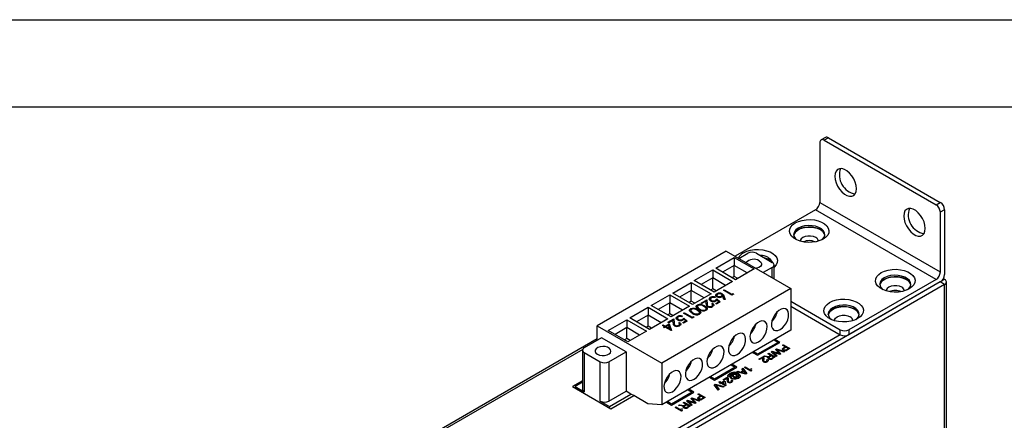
# Model space of a CAD drawing. Header units: millimetres. Extents: x 0 to 629, y 0 to 486.
# Tile 17 of 18: x 355 to 517, y 420 to 486. Entities that reach past the tile are written whole.
import ezdxf

# ---------------------------------------------------------------- set-up
doc = ezdxf.new("R2010")
doc.units = ezdxf.units.MM
doc.header["$LTSCALE"] = 2.25
doc.layers.add('TEXT', color=140, linetype='Continuous', lineweight=25)

msp = doc.modelspace()

# ---------------------------------------------------------------- linework, layer by layer
at = {"color": 7, "linetype": 'Continuous'}
msp.add_line((0.006, 485.781), (628.656, 485.781), dxfattribs=at)
for p, q in [((487.449, 466.452), (486.742, 466.044)), ((487.949, 466.403), (487.242, 465.995)), ((487.949, 466.403), (506.334, 455.79)), ((486.535, 465.586), (486.535, 455.788)), ((487.242, 465.995), (505.627, 455.381)), ((486.535, 455.788), (506.334, 444.358)), ((505.627, 455.381), (506.334, 455.79)), ((485.828, 454.563), (472.606, 446.93)), ((505.627, 443.133), (485.828, 454.563)), ((507.041, 454.565), (506.334, 454.157)), ((506.334, 454.157), (506.334, 444.358)), ((507.041, 454.565), (507.041, 443.95)), ((485.751, 449.292), (485.751, 449.296)), ((471.156, 447.768), (449.942, 435.522)), ((469.423, 444.972), (472.464, 446.727)), ((471.156, 447.768), (481.762, 441.645)), ((472.464, 446.727), (475.716, 444.849)), ((472.464, 446.727), (472.464, 445.42)), ((473.206, 446.584), (474.691, 447.441)), ((476.105, 447.441), (478.722, 445.931)), ((472.464, 445.42), (470.555, 444.318)), ((474.585, 444.196), (472.464, 445.42)), ((472.464, 443.624), (472.464, 445.42)), ((478.722, 445.114), (477.237, 444.257)), ((478.722, 443.4), (478.722, 445.114)), ((479.015, 443.231), (479.015, 445.522)), ((465.888, 442.931), (468.928, 444.686)), ((468.928, 444.686), (472.181, 442.808)), ((468.928, 444.686), (468.928, 443.379)), ((472.676, 443.094), (469.423, 444.972)), ((472.464, 443.624), (472.111, 443.42)), ((473.029, 443.298), (472.464, 443.624)), ((475.716, 444.849), (472.676, 443.094)), ((506.334, 442.725), (449.907, 410.15)), ((507.041, 442.317), (450.614, 409.742)), ((462.352, 440.89), (465.393, 442.645)), ((465.393, 442.645), (468.645, 440.767)), ((465.393, 442.645), (465.393, 441.338)), ((469.14, 441.053), (465.888, 442.931)), ((468.928, 443.379), (467.019, 442.277)), ((471.049, 442.155), (468.928, 443.379)), ((468.928, 441.583), (468.928, 443.379)), ((472.181, 442.808), (469.14, 441.053)), ((505.627, 443.133), (491.308, 434.867)), ((506.334, 442.725), (491.308, 434.051)), ((507.041, 443.133), (506.334, 442.725)), ((507.041, 442.317), (506.334, 442.725)), ((507.041, 443.133), (506.834, 443.253)), ((507.041, 328.001), (507.041, 442.317)), ((507.334, 328.409), (507.334, 442.725)), ((458.817, 438.848), (461.857, 440.604)), ((481.762, 441.645), (460.549, 429.399)), ((461.857, 440.604), (465.11, 438.726)), ((461.857, 440.604), (461.857, 439.297)), ((465.605, 439.012), (462.352, 440.89)), ((465.393, 441.338), (463.484, 440.236)), ((467.514, 440.114), (465.393, 441.338)), ((465.393, 439.542), (465.393, 441.338)), ((468.645, 440.767), (465.605, 439.012)), ((468.928, 441.583), (468.575, 441.379)), ((468.576, 440.116), (468.576, 440.197)), ((469.494, 441.257), (468.928, 441.583)), ((469.406, 440.216), (469.279, 440.143)), ((469.612, 440.714), (469.612, 440.796)), ((469.614, 440.531), (469.614, 440.429)), ((469.723, 440.286), (469.723, 440.368)), ((470.324, 440.308), (470.324, 440.39)), ((470.456, 440.471), (470.456, 440.573)), ((470.471, 440.713), (470.471, 440.794)), ((470.773, 439.838), (470.575, 440.383)), ((470.675, 441.367), (470.802, 441.441)), ((472.089, 440.551), (470.675, 441.367)), ((470.724, 440.466), (470.947, 439.85)), ((470.724, 440.384), (470.724, 440.466)), ((470.724, 440.384), (470.918, 439.848)), ((470.746, 441.326), (470.802, 441.359)), ((470.802, 441.441), (472.071, 440.708)), ((470.802, 441.359), (470.802, 441.441)), ((470.802, 441.359), (472.071, 440.626)), ((472.071, 440.708), (472.289, 440.834)), ((472.071, 440.626), (472.289, 440.752)), ((472.071, 440.626), (472.071, 440.708)), ((472.351, 440.702), (472.089, 440.551)), ((472.289, 440.834), (472.351, 440.702)), ((472.289, 440.752), (472.289, 440.834)), ((472.289, 440.752), (472.321, 440.684)), ((481.762, 441.645), (481.762, 434.786)), ((455.281, 436.807), (458.322, 438.563)), ((458.322, 438.563), (461.574, 436.685)), ((458.322, 438.563), (458.322, 437.256)), ((462.069, 436.971), (458.817, 438.848)), ((461.857, 439.297), (459.948, 438.195)), ((463.978, 438.073), (461.857, 439.297)), ((461.857, 437.501), (461.857, 439.297)), ((465.11, 438.726), (462.069, 436.971)), ((465.393, 439.542), (465.039, 439.338)), ((465.958, 439.216), (465.393, 439.542)), ((466.377, 438.846), (466.377, 438.928)), ((466.395, 438.677), (466.395, 438.575)), ((466.396, 438.586), (466.457, 438.445)), ((467.013, 439.253), (467.974, 439.808)), ((467.158, 439.169), (467.013, 439.253)), ((467.083, 439.212), (467.974, 439.726)), ((467.816, 439.549), (467.158, 439.169)), ((467.592, 438.69), (467.592, 438.772)), ((467.84, 439.127), (467.816, 439.549)), ((467.974, 439.808), (468.01, 439.153)), ((467.974, 439.726), (467.974, 439.808)), ((467.974, 439.726), (468.01, 439.072)), ((468.01, 439.072), (468.01, 439.153)), ((468.176, 438.667), (468.176, 438.749)), ((468.563, 439.91), (468.563, 439.808)), ((468.713, 439.613), (468.713, 439.695)), ((468.77, 438.679), (468.77, 438.76)), ((468.771, 439.138), (468.898, 439.211)), ((468.771, 439.056), (468.898, 439.13)), ((468.898, 439.13), (468.898, 439.211)), ((468.91, 438.855), (468.91, 438.957)), ((469.366, 439.63), (469.366, 439.712)), ((469.442, 439.19), (469.923, 439.468)), ((469.587, 439.106), (469.442, 439.19)), ((469.513, 439.149), (469.923, 439.386)), ((470.167, 439.441), (469.587, 439.106)), ((469.605, 439.933), (470.167, 439.441)), ((469.605, 439.852), (469.605, 439.933)), ((469.605, 439.852), (470.111, 439.409)), ((469.923, 439.468), (469.627, 439.727)), ((469.923, 439.386), (469.923, 439.468)), ((470.947, 439.85), (470.773, 439.838)), ((481.762, 439.562), (489.894, 434.867)), ((481.762, 438.745), (489.894, 434.051)), ((458.322, 437.256), (456.413, 436.154)), ((460.443, 436.032), (458.322, 437.256)), ((458.322, 435.46), (458.322, 437.256)), ((461.857, 437.501), (461.504, 437.297)), ((462.422, 437.175), (461.857, 437.501)), ((463.136, 436.975), (463.136, 437.057)), ((463.967, 437.076), (463.84, 437.003)), ((464.148, 437.599), (464.275, 437.673)), ((465.562, 436.783), (464.148, 437.599)), ((464.219, 437.558), (464.275, 437.591)), ((464.275, 437.673), (465.544, 436.94)), ((464.275, 437.591), (464.275, 437.673)), ((464.275, 437.591), (465.544, 436.858)), ((465.289, 438.218), (465.289, 438.3)), ((465.307, 438.049), (465.307, 437.947)), ((465.309, 437.958), (465.369, 437.817)), ((465.369, 437.817), (465.369, 437.898)), ((465.544, 436.94), (465.762, 437.065)), ((465.544, 436.858), (465.762, 436.984)), ((465.544, 436.858), (465.544, 436.94)), ((465.824, 436.934), (465.562, 436.783)), ((465.671, 437.58), (465.671, 437.662)), ((465.762, 437.065), (465.824, 436.934)), ((465.762, 436.984), (465.762, 437.065)), ((465.762, 436.984), (465.793, 436.916)), ((466.457, 438.445), (466.457, 438.526)), ((466.504, 438.062), (466.504, 438.144)), ((466.626, 437.441), (466.626, 437.523)), ((466.749, 437.607), (466.749, 437.709)), ((466.759, 438.208), (466.759, 438.29)), ((467.714, 438.069), (467.714, 438.151)), ((467.837, 438.235), (467.837, 438.337)), ((449.942, 433.154), (449.942, 435.522)), ((449.942, 435.522), (460.549, 429.399)), ((451.746, 434.766), (454.786, 436.522)), ((454.786, 436.522), (458.039, 434.644)), ((454.786, 436.522), (454.786, 435.215)), ((458.534, 434.93), (455.281, 436.807)), ((458.322, 435.46), (457.968, 435.256)), ((458.887, 435.134), (458.322, 435.46)), ((461.574, 436.685), (458.534, 434.93)), ((460.649, 435.579), (460.776, 435.652)), ((460.975, 435.391), (460.649, 435.579)), ((460.719, 435.538), (460.776, 435.571)), ((460.776, 435.652), (461.102, 435.464)), ((460.776, 435.571), (460.776, 435.652)), ((460.776, 435.571), (461.102, 435.382)), ((460.812, 435.297), (460.975, 435.391)), ((460.975, 435.309), (460.975, 435.391)), ((461.102, 435.464), (461.773, 435.851)), ((461.102, 435.382), (461.773, 435.77)), ((461.102, 435.382), (461.102, 435.464)), ((461.669, 435.624), (461.247, 435.38)), ((461.247, 435.299), (461.247, 435.38)), ((461.247, 435.38), (461.861, 435.026)), ((461.573, 436.113), (462.534, 436.668)), ((461.718, 436.029), (461.573, 436.113)), ((461.644, 436.072), (462.534, 436.586)), ((461.861, 435.026), (461.669, 435.624)), ((462.377, 436.409), (461.718, 436.029)), ((461.773, 435.851), (462.125, 434.757)), ((461.773, 435.77), (461.773, 435.851)), ((461.773, 435.77), (462.103, 434.744)), ((462.4, 435.987), (462.377, 436.409)), ((462.534, 436.668), (462.571, 436.013)), ((462.534, 436.586), (462.534, 436.668)), ((462.534, 436.586), (462.571, 435.932)), ((462.571, 435.932), (462.571, 436.013)), ((462.737, 435.527), (462.737, 435.609)), ((463.123, 436.77), (463.123, 436.668)), ((463.274, 436.473), (463.274, 436.555)), ((463.331, 435.539), (463.331, 435.62)), ((463.332, 435.998), (463.459, 436.071)), ((463.332, 435.916), (463.459, 435.989)), ((463.459, 435.989), (463.459, 436.071)), ((463.47, 435.715), (463.47, 435.817)), ((463.927, 436.49), (463.927, 436.572)), ((464.003, 436.05), (464.484, 436.328)), ((464.148, 435.966), (464.003, 436.05)), ((464.074, 436.009), (464.484, 436.246)), ((464.728, 436.301), (464.148, 435.966)), ((464.166, 436.793), (464.728, 436.301)), ((464.166, 436.712), (464.166, 436.793)), ((464.166, 436.712), (464.672, 436.269)), ((464.484, 436.328), (464.188, 436.587)), ((464.484, 436.246), (464.484, 436.328)), ((489.894, 434.051), (439.901, 405.191)), ((454.998, 432.889), (451.746, 434.766)), ((454.786, 435.215), (452.877, 434.113)), ((456.907, 433.991), (454.786, 435.215)), ((454.786, 433.419), (454.786, 435.215)), ((458.039, 434.644), (454.998, 432.889)), ((481.762, 434.786), (460.549, 422.54)), ((460.957, 435.213), (460.812, 435.297)), ((460.883, 435.256), (460.975, 435.309)), ((461.12, 435.307), (460.957, 435.213)), ((462.099, 434.742), (461.12, 435.307)), ((461.247, 435.299), (461.861, 434.944)), ((461.861, 434.944), (461.861, 435.026)), ((462.125, 434.757), (462.099, 434.742)), ((489.894, 434.051), (489.894, 434.867)), ((491.308, 434.867), (491.308, 434.051)), ((449.942, 433.368), (420.517, 416.381)), ((450.649, 433.562), (447.821, 431.929)), ((454.68, 431.235), (450.649, 433.562)), ((454.786, 433.419), (454.433, 433.215)), ((455.351, 433.093), (454.786, 433.419)), ((476.296, 430.675), (479.973, 432.798)), ((479.69, 432.798), (476.296, 430.838)), ((479.004, 433.194), (479.69, 432.798)), ((479.973, 432.798), (479.146, 433.275)), ((480.408, 432.314), (480.558, 432.4)), ((480.843, 432.063), (480.408, 432.314)), ((480.558, 432.4), (481.619, 431.788)), ((447.554, 431.652), (420.81, 416.212)), ((447.528, 431.521), (447.528, 425.07)), ((447.821, 431.113), (447.821, 424.662)), ((447.821, 431.113), (450.437, 429.602)), ((451.852, 429.602), (454.68, 431.235)), ((454.68, 431.235), (454.68, 424.785)), ((475.469, 431.153), (476.296, 430.675)), ((476.296, 430.838), (475.61, 431.234)), ((477.248, 430.49), (477.42, 430.589)), ((477.715, 430.421), (477.248, 430.49)), ((477.42, 430.589), (477.776, 430.536)), ((478.001, 430.925), (478.151, 431.011)), ((478.477, 430.65), (478.001, 430.925)), ((478.151, 431.011), (479.212, 430.399)), ((478.6, 430.579), (478.316, 430.415)), ((478.324, 430.561), (478.477, 430.65)), ((478.554, 431.244), (478.719, 431.339)), ((479.348, 430.477), (478.554, 431.244)), ((478.94, 430.383), (478.6, 430.579)), ((478.719, 431.339), (479.751, 430.999)), ((478.965, 431.057), (479.502, 430.566)), ((479.244, 431.642), (479.421, 431.744)), ((479.807, 431.051), (479.244, 431.642)), ((479.944, 430.821), (479.261, 431.041)), ((479.502, 430.566), (479.348, 430.477)), ((479.421, 431.744), (480.748, 431.286)), ((479.609, 431.464), (480.124, 430.925)), ((480.594, 431.197), (479.739, 431.508)), ((480.124, 430.925), (479.944, 430.821)), ((480.584, 431.913), (480.843, 432.063)), ((480.748, 431.286), (480.594, 431.197)), ((480.966, 431.992), (480.71, 431.845)), ((481.347, 431.772), (480.966, 431.992)), ((481.093, 431.626), (481.347, 431.772)), ((481.619, 431.788), (481.229, 431.563)), ((450.437, 423.152), (450.437, 429.602)), ((451.852, 429.602), (451.852, 423.152)), ((460.549, 429.399), (460.549, 422.54)), ((471.933, 429.112), (472.619, 428.716)), ((472.902, 428.716), (472.075, 429.193)), ((476.478, 430.045), (477.172, 430.446)), ((476.614, 429.967), (476.478, 430.045)), ((477.133, 430.266), (476.614, 429.967)), ((477.77, 429.928), (477.92, 429.998)), ((478.624, 430.2), (478.94, 430.383)), ((479.212, 430.399), (478.751, 430.133)), ((469.225, 426.593), (472.902, 428.716)), ((472.619, 428.716), (469.225, 426.756)), ((472.866, 427.96), (473.025, 428.051)), ((474.348, 427.591), (472.866, 427.96)), ((473.025, 428.051), (473.472, 427.933)), ((473.472, 427.933), (473.924, 428.194)), ((474.001, 428.097), (473.639, 427.888)), ((473.639, 427.888), (474.021, 427.787)), ((473.718, 428.452), (473.877, 428.543)), ((473.924, 428.194), (473.718, 428.452)), ((473.877, 428.543), (474.516, 427.688)), ((474.186, 427.865), (474.001, 428.097)), ((474.126, 428.687), (474.262, 428.766)), ((475.187, 428.075), (474.126, 428.687)), ((474.262, 428.766), (475.088, 428.289)), ((474.516, 427.688), (474.348, 427.591)), ((475.177, 428.52), (475.302, 428.448)), ((475.274, 428.126), (475.187, 428.075)), ((447.528, 426.493), (445.877, 425.54)), ((447.528, 426.248), (446.301, 425.54)), ((468.398, 427.071), (469.225, 426.593)), ((469.225, 426.756), (468.539, 427.152)), ((469.17, 425.826), (469.332, 425.92)), ((469.803, 424.967), (469.17, 425.826)), ((469.332, 425.92), (470.821, 425.555)), ((469.494, 425.666), (469.965, 425.061)), ((470.658, 425.461), (469.61, 425.733)), ((469.951, 426.277), (470.087, 426.356)), ((470.21, 426.128), (469.951, 426.277)), ((470.074, 426.05), (470.21, 426.128)), ((470.21, 425.971), (470.074, 426.05)), ((470.087, 426.356), (470.346, 426.207)), ((470.346, 426.05), (470.21, 425.971)), ((470.346, 426.207), (470.808, 426.474)), ((470.998, 425.673), (470.346, 426.05)), ((470.776, 426.298), (470.482, 426.128)), ((470.482, 426.128), (470.864, 425.908)), ((470.645, 426.678), (471.338, 427.078)), ((470.781, 426.599), (470.645, 426.678)), ((470.864, 425.908), (470.776, 426.298)), ((471.3, 426.899), (470.781, 426.599)), ((470.808, 426.474), (470.944, 426.395)), ((470.944, 426.395), (471.094, 425.728)), ((471.094, 425.728), (470.998, 425.673)), ((471.583, 427.204), (471.447, 427.125)), ((471.937, 426.56), (472.086, 426.631)), ((472.535, 426.874), (472.157, 427.222)), ((472.671, 426.952), (472.535, 426.874)), ((472.576, 427.036), (472.671, 426.952)), ((445.877, 425.54), (452.184, 421.899)), ((446.301, 425.54), (447.821, 424.662)), ((446.301, 425.54), (446.301, 425.295)), ((451.852, 423.152), (454.68, 424.785)), ((451.958, 422.274), (455.493, 424.315)), ((452.184, 421.899), (455.932, 424.062)), ((455.493, 424.315), (454.68, 424.785)), ((455.932, 424.062), (455.493, 424.315)), ((458.286, 422.703), (455.932, 424.062)), ((462.154, 422.511), (465.831, 424.634)), ((465.548, 424.634), (462.154, 422.674)), ((464.862, 425.03), (465.548, 424.634)), ((465.831, 424.634), (465.004, 425.111)), ((466.478, 424.272), (466.628, 424.359)), ((466.913, 424.021), (466.478, 424.272)), ((466.628, 424.359), (467.689, 423.746)), ((466.654, 423.871), (466.913, 424.021)), ((469.965, 425.061), (469.803, 424.967)), ((470.821, 425.555), (470.658, 425.461)), ((450.437, 423.152), (451.958, 422.274)), ((460.549, 422.54), (458.286, 422.703)), ((461.327, 422.989), (462.154, 422.511)), ((462.154, 422.674), (461.468, 423.07)), ((463.318, 422.448), (463.49, 422.547)), ((463.785, 422.38), (463.318, 422.448)), ((463.49, 422.547), (463.846, 422.494)), ((464.071, 422.883), (464.221, 422.969)), ((464.547, 422.608), (464.071, 422.883)), ((464.221, 422.969), (465.282, 422.357)), ((464.67, 422.538), (464.386, 422.374)), ((464.394, 422.52), (464.547, 422.608)), ((464.624, 423.202), (464.789, 423.297)), ((465.418, 422.436), (464.624, 423.202)), ((465.01, 422.341), (464.67, 422.538)), ((464.789, 423.297), (465.821, 422.957)), ((465.035, 423.015), (465.572, 422.525)), ((465.314, 423.6), (465.491, 423.702)), ((465.877, 423.009), (465.314, 423.6)), ((466.014, 422.78), (465.331, 422.999)), ((465.572, 422.525), (465.418, 422.436)), ((465.491, 423.702), (466.818, 423.244)), ((465.679, 423.422), (466.194, 422.884)), ((466.664, 423.155), (465.809, 423.467)), ((466.194, 422.884), (466.014, 422.78)), ((466.818, 423.244), (466.664, 423.155)), ((467.036, 423.951), (466.78, 423.803)), ((467.417, 423.731), (467.036, 423.951)), ((467.163, 423.585), (467.417, 423.731)), ((467.689, 423.746), (467.299, 423.522)), ((452.037, 421.983), (451.958, 422.274)), ((462.739, 422.114), (462.875, 422.192)), ((463.8, 421.501), (462.739, 422.114)), ((462.875, 422.192), (463.701, 421.715)), ((463.79, 421.947), (463.915, 421.874)), ((463.887, 421.552), (463.8, 421.501)), ((464.694, 422.159), (465.01, 422.341)), ((465.282, 422.357), (464.821, 422.091))]:
    msp.add_line(p, q)
at = {"flags": 128}
for points in [[(492.546, 458.034), (492.494, 458.552), (492.343, 459.1), (492.101, 459.644), (491.782, 460.155), (491.405, 460.601), (490.991, 460.958), (490.565, 461.204), (490.151, 461.325), (489.774, 461.314), (489.455, 461.172), (489.213, 460.907), (489.061, 460.534), (489.01, 460.075), (489.061, 459.557), (489.213, 459.009), (489.455, 458.465), (489.774, 457.954), (490.151, 457.508), (490.565, 457.151), (490.991, 456.905), (491.405, 456.784), (491.782, 456.795), (492.101, 456.937), (492.343, 457.202), (492.494, 457.575), (492.546, 458.034)], [(503.859, 451.503), (503.808, 452.021), (503.657, 452.568), (503.415, 453.113), (503.096, 453.624), (502.718, 454.07), (502.305, 454.427), (501.878, 454.673), (501.465, 454.794), (501.087, 454.783), (500.768, 454.641), (500.526, 454.375), (500.375, 454.003), (500.324, 453.544), (500.375, 453.026), (500.526, 452.478), (500.768, 451.933), (501.087, 451.423), (501.465, 450.976), (501.878, 450.62), (502.305, 450.374), (502.718, 450.253), (503.096, 450.264), (503.415, 450.406), (503.657, 450.671), (503.808, 451.044), (503.859, 451.503)], [(482.487, 452.41), (483.015, 452.657), (483.62, 452.835), (484.277, 452.936), (484.955, 452.957), (485.626, 452.895), (486.261, 452.755), (486.83, 452.541), (487.311, 452.264), (487.681, 451.935), (487.924, 451.569), (488.031, 451.181), (487.995, 450.79), (487.819, 450.411), (487.511, 450.061), (487.083, 449.757), (486.555, 449.51), (485.95, 449.332), (485.293, 449.23), (484.615, 449.21), (483.944, 449.271), (483.31, 449.412), (482.74, 449.625), (482.259, 449.903), (481.889, 450.231), (481.646, 450.598), (481.54, 450.985), (481.575, 451.377), (481.751, 451.756), (482.059, 452.105), (482.487, 452.41)], [(482.982, 451.553), (482.603, 451.273), (482.351, 450.95), (482.24, 450.601), (482.277, 450.246), (482.46, 449.907), (482.764, 449.614)], [(482.244, 450.389), (482.277, 450.532), (482.46, 450.871), (482.778, 451.175), (483.212, 451.425), (483.739, 451.609), (484.325, 451.715), (484.939, 451.736), (485.544, 451.672), (486.104, 451.526), (486.588, 451.308)], [(486.806, 449.614), (486.967, 449.75), (487.22, 450.074), (487.33, 450.423), (487.293, 450.777), (487.11, 451.116), (486.792, 451.42), (486.358, 451.67), (485.832, 451.854), (485.245, 451.96), (484.631, 451.981), (484.026, 451.917), (483.466, 451.771), (482.982, 451.553)], [(487.326, 450.389), (487.293, 450.532), (487.11, 450.871), (486.792, 451.175), (486.358, 451.425), (485.832, 451.609), (485.245, 451.715), (484.631, 451.736), (484.026, 451.672), (483.466, 451.526), (482.982, 451.308)], [(485.846, 450.022), (485.466, 450.181), (485.02, 450.265), (484.55, 450.265), (484.104, 450.181), (483.724, 450.022), (483.449, 449.802), (483.304, 449.545), (483.285, 449.407)], [(474.002, 447.511), (474.53, 447.758), (475.135, 447.936), (475.791, 448.038), (476.47, 448.058), (477.141, 447.997), (477.775, 447.856), (478.345, 447.643), (478.826, 447.366), (479.196, 447.037), (479.439, 446.67), (479.545, 446.283), (479.51, 445.891), (479.334, 445.512), (479.025, 445.163), (479.015, 445.153)], [(477.391, 446.699), (477.619, 446.628), (478.103, 446.409)], [(476.565, 446.196), (476.814, 445.995), (476.936, 445.758), (476.918, 445.511), (476.762, 445.281), (476.486, 445.093), (476.118, 444.966), (476.037, 444.95)], [(478.103, 446.409), (478.482, 446.13), (478.605, 445.998)], [(496.629, 444.246), (497.157, 444.493), (497.763, 444.671), (498.419, 444.772), (499.097, 444.793), (499.768, 444.731), (500.403, 444.591), (500.972, 444.377), (501.453, 444.1), (501.823, 443.771), (502.066, 443.405), (502.173, 443.017), (502.137, 442.626), (501.961, 442.247), (501.653, 441.897), (501.225, 441.592), (500.697, 441.346), (500.092, 441.168), (499.436, 441.066), (498.757, 441.046), (498.086, 441.107), (497.452, 441.247), (496.882, 441.461), (496.401, 441.738), (496.031, 442.067), (495.788, 442.434), (495.682, 442.821), (495.717, 443.213), (495.893, 443.592), (496.202, 443.941), (496.629, 444.246)], [(496.386, 442.225), (496.419, 442.368), (496.602, 442.707), (496.92, 443.01), (497.355, 443.261), (497.881, 443.445), (498.468, 443.551), (499.081, 443.572), (499.686, 443.508), (500.246, 443.362), (500.73, 443.144)], [(500.948, 441.45), (501.109, 441.586), (501.362, 441.91), (501.473, 442.259), (501.435, 442.613), (501.253, 442.952), (500.935, 443.255), (500.5, 443.506), (499.974, 443.69), (499.387, 443.796), (498.773, 443.817), (498.169, 443.753), (497.608, 443.607), (497.124, 443.388)], [(501.468, 442.225), (501.435, 442.368), (501.253, 442.707), (500.935, 443.01), (500.5, 443.261), (499.974, 443.445), (499.387, 443.551), (498.773, 443.572), (498.169, 443.508), (497.608, 443.362), (497.124, 443.144)], [(497.124, 443.388), (496.745, 443.109), (496.493, 442.786), (496.382, 442.436), (496.419, 442.082), (496.602, 441.743), (496.906, 441.45)], [(499.988, 441.858), (499.608, 442.017), (499.162, 442.101), (498.693, 442.101), (498.246, 442.017), (497.867, 441.858), (497.591, 441.638), (497.446, 441.381), (497.427, 441.243)], [(468.581, 439.625), (468.41, 439.773), (468.363, 439.949), (468.431, 440.084), (468.576, 440.197)], [(469.603, 440.29), (469.456, 440.422), (469.426, 440.577), (469.487, 440.695), (469.612, 440.796)], [(469.434, 440.453), (469.426, 440.495), (469.487, 440.614), (469.612, 440.714)], [(469.75, 440.708), (469.648, 440.621), (469.614, 440.518), (469.642, 440.437), (469.723, 440.368)], [(469.615, 440.439), (469.614, 440.436), (469.642, 440.355), (469.723, 440.286)], [(470.324, 440.39), (470.426, 440.475), (470.455, 440.578), (470.421, 440.657), (470.339, 440.724)], [(470.324, 440.308), (470.426, 440.394), (470.451, 440.482)], [(470.575, 440.383), (470.504, 440.33), (470.442, 440.291)], [(470.471, 440.794), (470.652, 440.621), (470.724, 440.466)], [(470.471, 440.713), (470.652, 440.539), (470.724, 440.384)], [(466.631, 438.217), (466.4, 438.371), (466.238, 438.55), (466.212, 438.751), (466.271, 438.847), (466.377, 438.928)], [(466.221, 438.599), (466.212, 438.669), (466.271, 438.765), (466.377, 438.846)], [(466.517, 438.842), (466.428, 438.763), (466.395, 438.67), (466.457, 438.526)], [(467.714, 438.151), (467.793, 438.215), (467.832, 438.291), (467.831, 438.37), (467.794, 438.446), (467.466, 438.698)], [(467.592, 438.772), (467.825, 438.621), (467.995, 438.445), (468.033, 438.346), (468.025, 438.245), (467.968, 438.15), (467.863, 438.069)], [(467.592, 438.69), (467.825, 438.539), (467.995, 438.363), (468.033, 438.265), (468.03, 438.229)], [(468.01, 439.153), (468.038, 438.915), (468.083, 438.825), (468.176, 438.749)], [(468.01, 439.072), (468.038, 438.833), (468.083, 438.744), (468.176, 438.667)], [(468.372, 439.837), (468.363, 439.868), (468.431, 440.003), (468.576, 440.116)], [(468.713, 440.109), (468.593, 440.002), (468.564, 439.874), (468.61, 439.777), (468.713, 439.695)], [(468.57, 439.817), (468.564, 439.793), (468.61, 439.695), (468.713, 439.613)], [(468.77, 438.76), (468.882, 438.858), (468.907, 438.973), (468.861, 439.061), (468.771, 439.138)], [(468.77, 438.679), (468.882, 438.776), (468.901, 438.865)], [(468.898, 439.211), (469.056, 439.071), (469.099, 438.906), (469.041, 438.779), (468.908, 438.673)], [(468.898, 439.13), (469.056, 438.99), (469.092, 438.851)], [(469.366, 439.712), (469.517, 439.83), (469.605, 439.933)], [(469.366, 439.63), (469.517, 439.748), (469.605, 439.852)], [(469.627, 439.727), (469.557, 439.661), (469.488, 439.615)], [(488.144, 439.347), (488.672, 439.594), (489.277, 439.772), (489.934, 439.874), (490.612, 439.894), (491.283, 439.833), (491.917, 439.692), (492.487, 439.479), (492.968, 439.201), (493.338, 438.872), (493.581, 438.506), (493.687, 438.119), (493.652, 437.727), (493.476, 437.348), (493.168, 436.999), (492.74, 436.694), (492.212, 436.447), (491.607, 436.269), (490.95, 436.168), (490.272, 436.147), (489.601, 436.208), (488.966, 436.349), (488.397, 436.563), (487.916, 436.84), (487.546, 437.169), (487.303, 437.535), (487.196, 437.923), (487.232, 438.314), (487.408, 438.693), (487.716, 439.043), (488.144, 439.347)], [(487.901, 437.327), (487.934, 437.47), (488.117, 437.808), (488.435, 438.112), (488.869, 438.363), (489.395, 438.547), (489.982, 438.652), (490.596, 438.674), (491.201, 438.61), (491.761, 438.464), (492.245, 438.245)], [(492.463, 436.551), (492.624, 436.688), (492.876, 437.011), (492.987, 437.36), (492.95, 437.714), (492.767, 438.053), (492.449, 438.357), (492.015, 438.608), (491.488, 438.792), (490.902, 438.897), (490.288, 438.919), (489.683, 438.855), (489.123, 438.709), (488.639, 438.49)], [(492.983, 437.327), (492.95, 437.47), (492.767, 437.808), (492.449, 438.112), (492.015, 438.363), (491.488, 438.547), (490.902, 438.652), (490.288, 438.674), (489.683, 438.61), (489.123, 438.464), (488.639, 438.245)], [(463.141, 436.485), (462.971, 436.633), (462.924, 436.809), (462.992, 436.944), (463.136, 437.057)], [(462.932, 436.697), (462.924, 436.728), (462.992, 436.862), (463.136, 436.975)], [(463.274, 436.969), (463.153, 436.861), (463.125, 436.734), (463.171, 436.637), (463.274, 436.555)], [(465.543, 437.589), (465.312, 437.743), (465.15, 437.922), (465.124, 438.123), (465.184, 438.219), (465.289, 438.3)], [(465.133, 437.971), (465.124, 438.041), (465.184, 438.137), (465.289, 438.218)], [(465.43, 438.214), (465.34, 438.135), (465.307, 438.042), (465.369, 437.898)], [(465.369, 437.898), (465.521, 437.759), (465.671, 437.662)], [(465.369, 437.817), (465.521, 437.677), (465.671, 437.58)], [(466.626, 437.523), (466.705, 437.587), (466.744, 437.663), (466.743, 437.742), (466.706, 437.818), (466.378, 438.07)], [(466.457, 438.526), (466.609, 438.387), (466.759, 438.29)], [(466.457, 438.445), (466.609, 438.305), (466.759, 438.208)], [(466.504, 438.144), (466.737, 437.993), (466.907, 437.817), (466.945, 437.718), (466.937, 437.617), (466.88, 437.522), (466.776, 437.441)], [(466.504, 438.062), (466.737, 437.911), (466.907, 437.735), (466.945, 437.637), (466.942, 437.601)], [(479.994, 434.908), (480.376, 435.189), (480.729, 435.57), (481.028, 436.023), (481.25, 436.515), (481.379, 437.009), (481.405, 437.467), (481.327, 437.858), (481.15, 438.15), (480.887, 438.323), (480.558, 438.365), (480.187, 438.271), (479.802, 438.048), (479.431, 437.714), (479.102, 437.293), (478.839, 436.816), (478.662, 436.319), (478.584, 435.838), (478.61, 435.41), (478.739, 435.065), (478.961, 434.83), (479.26, 434.722), (479.613, 434.749), (479.994, 434.908)], [(488.639, 438.49), (488.26, 438.211), (488.007, 437.887), (487.897, 437.538), (487.934, 437.184), (488.117, 436.845), (488.421, 436.551)], [(488.942, 436.359), (488.959, 436.523), (489.104, 436.781), (489.38, 437), (489.76, 437.16), (490.207, 437.244), (490.677, 437.244), (491.123, 437.16), (491.503, 437)], [(462.571, 436.013), (462.599, 435.775), (462.644, 435.685), (462.737, 435.609)], [(462.571, 435.932), (462.599, 435.693), (462.644, 435.603), (462.737, 435.527)], [(463.131, 436.677), (463.125, 436.653), (463.171, 436.555), (463.274, 436.473)], [(463.331, 435.62), (463.443, 435.718), (463.468, 435.833), (463.421, 435.921), (463.332, 435.998)], [(463.331, 435.539), (463.443, 435.636), (463.462, 435.725)], [(463.459, 436.071), (463.617, 435.931), (463.659, 435.766), (463.602, 435.639), (463.469, 435.533)], [(463.459, 435.989), (463.617, 435.85), (463.653, 435.711)], [(463.927, 436.572), (464.077, 436.69), (464.166, 436.793)], [(463.927, 436.49), (464.077, 436.608), (464.166, 436.712)], [(464.188, 436.587), (464.117, 436.521), (464.049, 436.475)], [(476.459, 432.867), (476.84, 433.148), (477.194, 433.529), (477.492, 433.982), (477.715, 434.474), (477.844, 434.968), (477.87, 435.426), (477.791, 435.817), (477.614, 436.109), (477.351, 436.282), (477.022, 436.324), (476.651, 436.229), (476.266, 436.007), (475.895, 435.673), (475.566, 435.252), (475.304, 434.775), (475.126, 434.278), (475.048, 433.797), (475.074, 433.369), (475.203, 433.024), (475.425, 432.789), (475.724, 432.681), (476.077, 432.708), (476.459, 432.867)], [(472.923, 430.826), (473.305, 431.107), (473.658, 431.488), (473.957, 431.941), (474.179, 432.433), (474.308, 432.927), (474.334, 433.385), (474.256, 433.776), (474.079, 434.068), (473.816, 434.241), (473.487, 434.283), (473.116, 434.188), (472.731, 433.966), (472.36, 433.632), (472.031, 433.211), (471.768, 432.734), (471.591, 432.237), (471.512, 431.756), (471.539, 431.328), (471.668, 430.983), (471.89, 430.748), (472.189, 430.64), (472.542, 430.667), (472.923, 430.826)], [(449.978, 430.847), (450.326, 430.704), (450.736, 430.633), (451.164, 430.644), (451.562, 430.733), (451.889, 430.893), (452.108, 431.105), (452.196, 431.347), (452.143, 431.592), (451.955, 431.814), (451.652, 431.989), (451.268, 432.097), (450.843, 432.128), (450.424, 432.077), (450.057, 431.951), (449.78, 431.762), (449.625, 431.532), (449.607, 431.285), (449.729, 431.048), (449.978, 430.847)], [(469.388, 428.785), (469.769, 429.066), (470.123, 429.447), (470.421, 429.9), (470.643, 430.392), (470.772, 430.885), (470.799, 431.344), (470.72, 431.735), (470.543, 432.027), (470.28, 432.2), (469.951, 432.242), (469.58, 432.147), (469.195, 431.925), (468.824, 431.591), (468.495, 431.17), (468.232, 430.693), (468.055, 430.196), (467.977, 429.715), (468.003, 429.287), (468.132, 428.942), (468.354, 428.707), (468.653, 428.599), (469.006, 428.626), (469.388, 428.785)], [(478.246, 430.522), (478.291, 430.543), (478.324, 430.561)], [(478.796, 431.212), (478.89, 431.125), (478.965, 431.057)], [(479.261, 431.041), (478.998, 431.134), (478.796, 431.212)], [(479.476, 431.604), (479.551, 431.526), (479.609, 431.464)], [(479.739, 431.508), (479.591, 431.562), (479.476, 431.604)], [(479.751, 430.999), (479.838, 430.97), (479.906, 430.948)], [(479.906, 430.948), (479.851, 431.005), (479.807, 431.051)], [(480.525, 431.509), (480.404, 431.617), (480.39, 431.745), (480.584, 431.913)], [(480.71, 431.845), (480.623, 431.783), (480.58, 431.708), (480.606, 431.648), (480.67, 431.598)], [(480.962, 431.561), (481.038, 431.596), (481.093, 431.626)], [(481.229, 431.563), (481.138, 431.514), (481.062, 431.478)], [(465.852, 426.744), (466.234, 427.025), (466.587, 427.406), (466.886, 427.859), (467.108, 428.351), (467.237, 428.844), (467.263, 429.303), (467.185, 429.694), (467.008, 429.986), (466.745, 430.159), (466.416, 430.201), (466.045, 430.106), (465.66, 429.884), (465.289, 429.55), (464.96, 429.129), (464.697, 428.652), (464.52, 428.155), (464.441, 427.674), (464.468, 427.246), (464.597, 426.901), (464.819, 426.666), (465.117, 426.558), (465.471, 426.585), (465.852, 426.744)], [(477.172, 430.446), (477.222, 430.413), (477.252, 430.383)], [(477.252, 430.383), (477.323, 430.209), (477.31, 430.067)], [(477.31, 430.067), (477.296, 429.848), (477.32, 429.763), (477.395, 429.689)], [(477.971, 430.402), (477.827, 430.408), (477.715, 430.421)], [(477.76, 429.702), (477.832, 429.759), (477.855, 429.829), (477.828, 429.883), (477.77, 429.928)], [(477.92, 429.998), (478.02, 429.899), (478.034, 429.785), (477.977, 429.7), (477.879, 429.629)], [(478.106, 430.42), (478.032, 430.407), (477.971, 430.402)], [(478.11, 430.093), (478.014, 430.177), (477.993, 430.276), (478.106, 430.42)], [(478.316, 430.415), (478.23, 430.358), (478.182, 430.288), (478.199, 430.23), (478.256, 430.181)], [(462.317, 424.703), (462.698, 424.984), (463.052, 425.365), (463.35, 425.818), (463.572, 426.31), (463.701, 426.803), (463.728, 427.262), (463.649, 427.653), (463.472, 427.945), (463.209, 428.118), (462.88, 428.16), (462.509, 428.065), (462.124, 427.843), (461.753, 427.509), (461.424, 427.088), (461.161, 426.611), (460.984, 426.114), (460.906, 425.633), (460.932, 425.205), (461.061, 424.86), (461.283, 424.625), (461.582, 424.517), (461.935, 424.544), (462.317, 424.703)], [(471.447, 427.125), (471.418, 427.294), (471.488, 427.46), (471.754, 427.679)], [(471.894, 427.603), (471.642, 427.398), (471.583, 427.204)], [(471.752, 427.15), (471.785, 427.299), (471.893, 427.398)], [(471.968, 427.3), (471.927, 427.257), (471.911, 427.219)], [(472.157, 427.222), (472.107, 427.267), (472.066, 427.301)], [(472.077, 427.437), (472.121, 427.423), (472.152, 427.409)], [(472.152, 427.409), (472.171, 427.525), (472.25, 427.604)], [(472.357, 427.509), (472.282, 427.416), (472.291, 427.312), (472.43, 427.17)], [(472.78, 427.157), (472.842, 427.214), (472.855, 427.282), (472.835, 427.349), (472.697, 427.487)], [(472.775, 427.859), (472.986, 427.794), (473.129, 427.724)], [(472.834, 427.565), (472.977, 427.443), (473.043, 427.3), (473.023, 427.184), (472.925, 427.084)], [(473.022, 426.967), (473.229, 427.144), (473.284, 427.355), (473.203, 427.517), (473.033, 427.654)], [(473.129, 427.724), (473.298, 427.6), (473.392, 427.489)], [(473.392, 427.489), (473.46, 427.309), (473.42, 427.127), (473.152, 426.885)], [(474.021, 427.787), (474.183, 427.744), (474.31, 427.71)], [(474.31, 427.71), (474.232, 427.794), (474.186, 427.865)], [(475.088, 428.289), (475.121, 428.421), (475.177, 428.52)], [(475.302, 428.448), (475.243, 428.268), (475.274, 428.126)], [(469.38, 425.798), (469.446, 425.725), (469.494, 425.666)], [(469.61, 425.733), (469.48, 425.768), (469.38, 425.798)], [(471.338, 427.078), (471.388, 427.045), (471.418, 427.015)], [(471.418, 427.015), (471.49, 426.841), (471.476, 426.7)], [(471.476, 426.7), (471.463, 426.48), (471.487, 426.395), (471.561, 426.321)], [(471.975, 426.852), (471.801, 427.007), (471.752, 427.15)], [(471.911, 427.219), (471.941, 427.04), (472.073, 426.921)], [(471.926, 426.334), (471.998, 426.392), (472.021, 426.461), (471.995, 426.515), (471.937, 426.56)], [(472.315, 426.736), (472.112, 426.788), (471.975, 426.852)], [(472.086, 426.631), (472.187, 426.531), (472.201, 426.417), (472.143, 426.333), (472.045, 426.262)], [(473.152, 426.885), (472.715, 426.734), (472.315, 426.736)], [(464.041, 422.361), (463.897, 422.366), (463.785, 422.38)], [(464.176, 422.378), (464.102, 422.366), (464.041, 422.361)], [(464.18, 422.051), (464.084, 422.135), (464.063, 422.235), (464.176, 422.378)], [(464.386, 422.374), (464.3, 422.316), (464.252, 422.247), (464.269, 422.188), (464.326, 422.139)], [(464.316, 422.48), (464.361, 422.501), (464.394, 422.52)], [(464.866, 423.17), (464.96, 423.083), (465.035, 423.015)], [(465.331, 422.999), (465.068, 423.092), (464.866, 423.17)], [(465.546, 423.563), (465.621, 423.484), (465.679, 423.422)], [(465.809, 423.467), (465.661, 423.52), (465.546, 423.563)], [(465.821, 422.957), (465.908, 422.928), (465.976, 422.906)], [(465.976, 422.906), (465.921, 422.964), (465.877, 423.009)], [(466.595, 423.467), (466.474, 423.575), (466.46, 423.703), (466.654, 423.871)], [(466.78, 423.803), (466.693, 423.741), (466.65, 423.666), (466.676, 423.606), (466.74, 423.556)], [(467.032, 423.519), (467.108, 423.554), (467.163, 423.585)], [(467.299, 423.522), (467.208, 423.472), (467.132, 423.437)], [(463.701, 421.715), (463.733, 421.847), (463.79, 421.947)], [(463.915, 421.874), (463.856, 421.694), (463.887, 421.552)]]:
    msp.add_lwpolyline(points, dxfattribs=at)
for centre, radius, start, end in [((486.966, 465.656), 0.437, 50.79671, 189.21404), ((487.656, 465.994), 0.503, 54.38242, 114.30712), ((492.877, 460.266), 3.132, 160.0445, 259.95012), ((485, 455.858), 1.537, 302.60548, 357.39452), ((504.191, 453.735), 3.132, 160.0445, 259.95012), ((504.799, 454.087), 1.537, 2.60548, 57.39452), ((505.506, 454.495), 1.537, 2.60548, 57.39452), ((483.56, 450.087), 1.35, 115.34486, 167.08607), ((485.559, 449.352), 0.729, 4.60538, 66.7998), ((486.01, 450.087), 1.35, 12.91393, 64.65514), ((484.785, 447.173), 2.332, 65.53828, 114.64233), ((474.868, 445.809), 1.91, 116.95794, 154.79195), ((475.398, 446.076), 1.537, 62.60967, 117.39033), ((476.864, 444.878), 2.185, 27.06157, 92.63489), ((476.866, 444.388), 2.37, 42.80761, 77.19777), ((475.672, 444.721), 1.724, 58.80249, 137.26113), ((478.567, 445.522), 0.437, 290.78342, 69.21658), ((504.799, 444.428), 1.537, 302.60548, 357.39452), ((505.506, 444.02), 1.537, 302.60548, 357.39452), ((497.702, 441.923), 1.35, 115.34486, 167.08607), ((499.701, 441.188), 0.729, 4.60538, 66.7998), ((500.152, 441.923), 1.35, 12.91393, 64.65514), ((506.886, 442.725), 0.437, 290.78342, 69.21658), ((469.01, 439.349), 0.953, 65.4555, 117.13959), ((469, 439.325), 0.897, 69.31512, 118.23007), ((469.032, 439.516), 0.673, 68.49318, 118.28969), ((470.022, 441.08), 0.894, 242.03792, 298.00678), ((470.04, 439.982), 0.919, 62.06388, 117.76158), ((470.04, 439.9), 0.919, 62.06388, 117.76158), ((470.002, 440.958), 0.652, 244.63723, 299.50913), ((470.002, 440.876), 0.652, 244.63723, 299.50913), ((470.06, 440.15), 0.638, 64.06, 119.05902), ((498.927, 439.01), 2.331, 65.34821, 114.65179), ((466.846, 437.768), 1.251, 53.36912, 112.01865), ((466.846, 437.686), 1.251, 53.36912, 112.01865), ((466.875, 438), 0.914, 49.76391, 113.05728), ((468.298, 439.066), 0.463, 172.43794, 239.12299), ((468.481, 439.459), 0.895, 241.99715, 298.53348), ((468.462, 439.322), 0.641, 243.52627, 298.71536), ((468.462, 439.241), 0.641, 243.52627, 298.71536), ((469.044, 440.447), 0.943, 240.60012, 298.11983), ((469.025, 440.286), 0.668, 242.18216, 300.74328), ((469.025, 440.204), 0.668, 242.18216, 300.74328), ((463.571, 436.209), 0.953, 65.4555, 117.13959), ((463.561, 436.185), 0.897, 69.31512, 118.23007), ((463.593, 436.376), 0.673, 68.49318, 118.28969), ((465.758, 437.14), 1.251, 53.36912, 112.01865), ((465.758, 437.058), 1.251, 53.36912, 112.01865), ((465.788, 437.372), 0.914, 49.76391, 113.05728), ((466.281, 438.525), 1.192, 231.7854, 294.54436), ((466.265, 438.391), 0.94, 230.81208, 292.59033), ((466.265, 438.309), 0.94, 230.81208, 292.59033), ((466.563, 437.61), 0.181, 290.5035, 2.26323), ((467.368, 439.153), 1.192, 231.7854, 294.54436), ((467.353, 439.019), 0.94, 230.81208, 292.59033), ((467.353, 438.937), 0.94, 230.81208, 292.59033), ((467.651, 438.238), 0.181, 290.5035, 2.26323), ((476.368, 438.635), 3.302, 313.54003, 346.46534), ((489.217, 437.025), 1.35, 115.34486, 167.08607), ((491.224, 436.339), 0.718, 1.31868, 67.12011), ((491.667, 437.025), 1.35, 12.91393, 64.65514), ((462.859, 435.926), 0.463, 172.43794, 239.12299), ((463.042, 436.319), 0.895, 241.99715, 298.53348), ((463.023, 436.182), 0.641, 243.52627, 298.71536), ((463.023, 436.101), 0.641, 243.52627, 298.71536), ((463.605, 437.307), 0.943, 240.60012, 298.11983), ((463.585, 437.146), 0.668, 242.18216, 300.74328), ((463.585, 437.064), 0.668, 242.18216, 300.74328), ((472.833, 436.594), 3.302, 313.54003, 346.46534), ((469.297, 434.553), 3.302, 313.54003, 346.46534), ((490.601, 436.232), 1.537, 242.60967, 297.39033), ((490.601, 435.416), 1.537, 242.60967, 297.39033), ((447.976, 431.521), 0.437, 110.78342, 249.21658), ((465.762, 432.512), 3.302, 313.54003, 346.46534), ((478.039, 431.483), 0.984, 254.4579, 282.10238), ((480.825, 432.043), 0.613, 240.71731, 292.74266), ((480.859, 431.923), 0.376, 239.88337, 285.82288), ((451.144, 430.967), 1.537, 242.60967, 297.39033), ((462.226, 430.471), 3.302, 313.54003, 346.46534), ((477.443, 429.905), 0.347, 158.74915, 238.2451), ((476.565, 430.183), 0.575, 344.6985, 8.3795), ((477.552, 430.175), 0.636, 242.66001, 300.92566), ((477.566, 430.033), 0.384, 243.54529, 300.38072), ((478.398, 430.631), 0.61, 241.81388, 305.36148), ((478.424, 430.497), 0.358, 242.12382, 303.95388), ((458.691, 428.43), 3.302, 313.54003, 346.46534), ((472.494, 426.465), 1.422, 78.62069, 121.37075), ((472.034, 427.182), 0.259, 80.58298, 123.11478), ((472.507, 426.669), 1.117, 61.85916, 123.24698), ((472.018, 427.206), 0.106, 63.11139, 118.17445), ((472.504, 427.028), 0.63, 58.47873, 113.79715), ((472.506, 427.183), 0.359, 57.94609, 114.62222), ((471.609, 426.537), 0.347, 158.74915, 238.2451), ((470.731, 426.815), 0.575, 344.6985, 8.3795), ((471.718, 426.807), 0.636, 242.66001, 300.92566), ((471.732, 426.665), 0.384, 243.54529, 300.38072), ((472.504, 427.844), 1.019, 244.98335, 300.57926), ((472.617, 427.477), 0.359, 238.57225, 296.97704), ((472.681, 427.572), 0.546, 258.93669, 296.58035), ((448.029, 425.12), 0.503, 185.6948, 245.62534), ((451.144, 424.516), 1.537, 242.60967, 297.39033), ((464.109, 423.442), 0.984, 254.4579, 282.10238), ((466.895, 424.002), 0.613, 240.71731, 292.74266), ((466.929, 423.882), 0.376, 239.88337, 285.82288), ((464.468, 422.589), 0.61, 241.81388, 305.36148), ((464.494, 422.456), 0.358, 242.12382, 303.95388)]:
    msp.add_arc(centre, radius, start, end)
at = {"layer": 'TEXT'}
msp.add_line((14.287, 471.487), (614.362, 471.487), dxfattribs=at)

doc.saveas('drawing.dxf')
